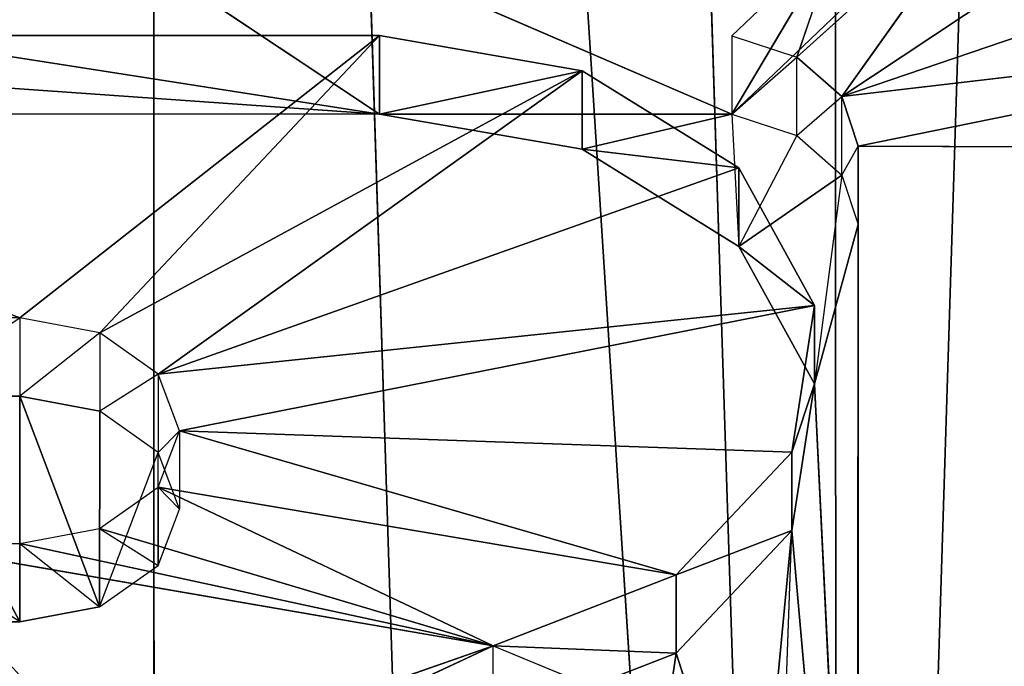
# Model space of a CAD drawing. Extents: x 257 to 312, y 0 to 136.
# Tile 226 of 256: x 283.245 to 284.133, y 82.974 to 83.557. Entities that reach past the tile are written whole.
import ezdxf

# ---------------------------------------------------------------- set-up
doc = ezdxf.new("R2010")
doc.units = 0
doc.header["$LTSCALE"] = 25.4
doc.layers.get('0').update_dxf_attribs({"color": 13, "linetype": 'CONTINUOUS'})

# ---------------------------------------------------------------- blocks, each defined once
blk = doc.blocks.new('MONO-I-KINKIET-PRZEW_D-778')
at = {"color": 18}
for p, q in [((28.80652, 77.74407, 1560.84058), (28.50311, 68.07175, 1551.16211)), ((28.80652, 77.74407, 1560.84058), (28.50311, 68.07175, 1551.16211)), ((29.11746, 68.08144, 1551.19812), (28.80652, 77.74407, 1560.84058)), ((28.80652, 77.74407, 1560.84058), (28.80973, 68.0741, 1551.1709)), ((29.11746, 68.08144, 1551.19812), (28.80652, 77.74407, 1560.84058)), ((29.42331, 68.09379, 1551.24353), (28.80652, 77.74407, 1560.84058)), ((29.42331, 68.09379, 1551.24353), (28.80652, 77.74407, 1560.84058)), ((28.80652, 77.74407, 1560.84058), (28.80973, 68.0741, 1551.1709)), ((29.42331, 68.09379, 1551.24353), (29.11453, 77.71708, 1560.83325)), ((29.42331, 68.09379, 1551.24353), (29.11453, 77.71708, 1560.83325)), ((29.42197, 77.6716, 1560.82092), (29.42331, 68.09379, 1551.24353)), ((29.42197, 77.6716, 1560.82092), (29.42331, 68.09379, 1551.24353)), ((28.78743, 74.42301, 1555.86658), (28.78768, 75.37219, 1556.81567)), ((28.78743, 74.42301, 1555.86658), (28.78768, 75.37219, 1556.81567)), ((28.78768, 75.37219, 1556.81567), (28.84697, 74.69903, 1556.14258)), ((28.82656, 74.56675, 1556.01025), (28.78768, 75.37219, 1556.81567)), ((28.82656, 74.56675, 1556.01025), (28.78768, 75.37219, 1556.81567)), ((28.78768, 75.37219, 1556.81567), (28.84697, 74.69903, 1556.14258)), ((28.78743, 74.35232, 1555.93726), (28.78768, 75.3015, 1556.88635)), ((28.78768, 75.3015, 1556.88635), (28.78743, 74.42301, 1555.86658)), ((28.78768, 75.3015, 1556.88635), (28.78743, 74.42301, 1555.86658)), ((28.78743, 74.35232, 1555.93726), (28.78768, 75.3015, 1556.88635)), ((28.86337, 75.15458, 1556.59814), (28.84697, 74.69903, 1556.14258)), ((28.87895, 75.03526, 1556.47876), (28.84697, 74.69903, 1556.14258)), ((28.87895, 75.03526, 1556.47876), (28.95143, 74.80971, 1556.25317)), ((28.87895, 75.03526, 1556.47876), (28.95143, 74.80971, 1556.25317)), ((29.43825, 74.95354, 1556.53845), (29.11635, 74.80311, 1556.38806)), ((29.43825, 74.95354, 1556.53845), (29.11635, 74.80311, 1556.38806)), ((28.97, 74.9342, 1556.37769), (28.95143, 74.80971, 1556.25317)), ((28.97, 74.9342, 1556.37769), (28.95143, 74.80971, 1556.25317)), ((29.45909, 74.9229, 1556.50781), (29.11635, 74.80311, 1556.38806)), ((29.45909, 74.9229, 1556.50781), (29.11635, 74.80311, 1556.38806)), ((29.11635, 74.8738, 1556.31726), (28.95143, 74.80971, 1556.25317)), ((29.11635, 74.8738, 1556.31726), (28.95143, 74.80971, 1556.25317)), ((29.11635, 74.8738, 1556.31726), (29.11635, 74.80311, 1556.38806)), ((29.11635, 74.80311, 1556.38806), (28.97, 74.86351, 1556.44836)), ((28.95143, 74.80971, 1556.25317), (28.84697, 74.69903, 1556.14258)), ((28.95143, 74.80971, 1556.25317), (28.84697, 74.69903, 1556.14258)), ((28.95143, 74.80971, 1556.25317), (28.95143, 74.73901, 1556.32397)), ((28.95143, 74.80971, 1556.25317), (28.95143, 74.73901, 1556.32397)), ((28.95143, 74.80971, 1556.25317), (29.11635, 74.80311, 1556.38806)), ((28.95143, 74.80971, 1556.25317), (29.11635, 74.80311, 1556.38806)), ((28.95143, 74.73901, 1556.32397), (29.11635, 74.80311, 1556.38806)), ((28.95143, 74.73901, 1556.32397), (29.11635, 74.80311, 1556.38806)), ((29.47132, 74.6972, 1556.2821), (29.11635, 74.80311, 1556.38806)), ((29.54333, 74.71084, 1556.29578), (29.11635, 74.80311, 1556.38806)), ((29.47132, 74.6972, 1556.2821), (29.11635, 74.80311, 1556.38806)), ((29.41861, 74.65994, 1556.24487), (29.11635, 74.80311, 1556.38806)), ((29.41861, 74.65994, 1556.24487), (29.11635, 74.80311, 1556.38806)), ((29.11635, 74.80311, 1556.38806), (29.65151, 74.71082, 1556.29578)), ((29.54333, 74.78153, 1556.2251), (29.47132, 74.76791, 1556.21143)), ((29.54327, 74.57789, 1556.02136), (29.54333, 74.78153, 1556.2251)), ((29.54327, 74.57789, 1556.02136), (29.54333, 74.78153, 1556.2251)), ((29.54333, 74.71084, 1556.29578), (29.54333, 74.78153, 1556.2251)), ((29.54333, 74.78153, 1556.2251), (29.65151, 74.71082, 1556.29578)), ((29.65146, 74.57787, 1556.02136), (29.54333, 74.78153, 1556.2251)), ((29.65151, 74.78152, 1556.22498), (29.54333, 74.78153, 1556.2251)), ((29.65146, 74.57787, 1556.02136), (29.54333, 74.78153, 1556.2251)), ((29.47132, 74.76791, 1556.21143), (29.41858, 74.62881, 1556.07227)), ((29.47132, 74.76791, 1556.21143), (29.41861, 74.73064, 1556.17419)), ((29.47132, 74.76791, 1556.21143), (29.47128, 74.59154, 1556.03503)), ((29.47132, 74.6972, 1556.2821), (29.47132, 74.76791, 1556.21143)), ((29.54333, 74.71084, 1556.29578), (29.47132, 74.76791, 1556.21143)), ((29.54327, 74.57789, 1556.02136), (29.47132, 74.76791, 1556.21143)), ((29.54327, 74.57789, 1556.02136), (29.47132, 74.76791, 1556.21143)), ((28.84697, 74.62833, 1556.21326), (28.95143, 74.73901, 1556.32397)), ((28.84697, 74.69903, 1556.14258), (28.95143, 74.73901, 1556.32397)), ((28.84697, 74.62833, 1556.21326), (28.95143, 74.73901, 1556.32397)), ((28.84697, 74.69903, 1556.14258), (28.95143, 74.73901, 1556.32397)), ((29.41861, 74.65994, 1556.24487), (28.95143, 74.73901, 1556.32397)), ((29.41861, 74.65994, 1556.24487), (28.95143, 74.73901, 1556.32397)), ((29.3993, 74.60904, 1556.19397), (28.95143, 74.73901, 1556.32397)), ((29.3993, 74.60904, 1556.19397), (28.95143, 74.73901, 1556.32397)), ((29.41861, 74.73064, 1556.17419), (29.3993, 74.67973, 1556.12329)), ((29.41861, 74.73064, 1556.17419), (29.41858, 74.62881, 1556.07227)), ((29.41861, 74.65994, 1556.24487), (29.41861, 74.73064, 1556.17419)), ((29.47132, 74.6972, 1556.2821), (29.41861, 74.73064, 1556.17419)), ((29.54333, 74.71084, 1556.29578), (29.47132, 74.6972, 1556.2821)), ((29.65151, 74.71082, 1556.29578), (29.54333, 74.71084, 1556.29578)), ((28.84697, 74.69903, 1556.14258), (28.82656, 74.56675, 1556.01025)), ((28.84697, 74.69903, 1556.14258), (28.82656, 74.56675, 1556.01025)), ((28.84697, 74.69903, 1556.14258), (28.84697, 74.62833, 1556.21326)), ((28.84697, 74.69903, 1556.14258), (28.84697, 74.62833, 1556.21326)), ((29.47132, 74.6972, 1556.2821), (29.41861, 74.65994, 1556.24487)), ((29.3993, 74.60904, 1556.19397), (29.3993, 74.67973, 1556.12329)), ((29.3993, 74.67973, 1556.12329), (29.41858, 74.62881, 1556.07227)), ((29.41861, 74.65994, 1556.24487), (29.3993, 74.67973, 1556.12329)), ((29.41861, 74.65994, 1556.24487), (29.3993, 74.60904, 1556.19397)), ((28.82656, 74.49606, 1556.08093), (28.84697, 74.62833, 1556.21326)), ((28.82656, 74.56675, 1556.01025), (28.84697, 74.62833, 1556.21326)), ((28.82656, 74.49606, 1556.08093), (28.84697, 74.62833, 1556.21326)), ((28.82656, 74.56675, 1556.01025), (28.84697, 74.62833, 1556.21326)), ((28.84697, 74.62833, 1556.21326), (29.3993, 74.60904, 1556.19397)), ((28.84697, 74.62833, 1556.21326), (29.3993, 74.60904, 1556.19397)), ((29.3993, 74.60904, 1556.19397), (29.41858, 74.62881, 1556.07227)), ((29.41858, 74.55812, 1556.14307), (29.41858, 74.62881, 1556.07227)), ((29.41858, 74.62881, 1556.07227), (29.47128, 74.59154, 1556.03503)), ((28.82656, 74.49606, 1556.08093), (29.3993, 74.60904, 1556.19397)), ((28.82656, 74.49606, 1556.08093), (29.3993, 74.60904, 1556.19397)), ((29.3993, 74.60904, 1556.19397), (29.41858, 74.55812, 1556.14307)), ((29.41858, 74.55812, 1556.14307), (29.47128, 74.59154, 1556.03503)), ((29.47128, 74.52084, 1556.10571), (29.47128, 74.59154, 1556.03503)), ((29.47128, 74.59154, 1556.03503), (29.54327, 74.57789, 1556.02136)), ((29.47128, 74.52084, 1556.10571), (29.54327, 74.57789, 1556.02136)), ((29.54327, 74.50719, 1556.09204), (29.54327, 74.57789, 1556.02136)), ((29.54327, 74.57789, 1556.02136), (29.65146, 74.57787, 1556.02136)), ((29.65146, 74.57787, 1556.02136), (29.54327, 74.50719, 1556.09204)), ((28.78743, 74.42301, 1555.86658), (28.82656, 74.56675, 1556.01025)), ((28.80197, 74.3784, 1555.8219), (28.82656, 74.56675, 1556.01025)), ((28.82656, 74.56675, 1556.01025), (28.89481, 74.44274, 1555.88623)), ((28.82656, 74.56675, 1556.01025), (28.89481, 74.44274, 1555.88623)), ((28.82656, 74.56675, 1556.01025), (28.82656, 74.49606, 1556.08093)), ((28.82656, 74.56675, 1556.01025), (28.82656, 74.49606, 1556.08093)), ((28.82656, 74.49606, 1556.08093), (29.41858, 74.55812, 1556.14307)), ((28.82656, 74.49606, 1556.08093), (29.41858, 74.55812, 1556.14307)), ((28.89481, 74.37205, 1555.95691), (29.41858, 74.55812, 1556.14307)), ((28.89481, 74.37205, 1555.95691), (29.41858, 74.55812, 1556.14307)), ((29.0363, 74.28432, 1555.86926), (29.41858, 74.55812, 1556.14307)), ((29.0363, 74.28432, 1555.86926), (29.41858, 74.55812, 1556.14307)), ((29.41858, 74.55812, 1556.14307), (29.47128, 74.52084, 1556.10571)), ((29.0363, 74.28432, 1555.86926), (29.47128, 74.52084, 1556.10571)), ((29.0363, 74.28432, 1555.86926), (29.47128, 74.52084, 1556.10571)), ((29.21908, 74.25268, 1555.83752), (29.47128, 74.52084, 1556.10571)), ((29.21908, 74.25268, 1555.83752), (29.47128, 74.52084, 1556.10571)), ((29.47128, 74.52084, 1556.10571), (29.54327, 74.50719, 1556.09204)), ((29.21908, 74.25268, 1555.83752), (29.54327, 74.50719, 1556.09204)), ((29.21908, 74.25268, 1555.83752), (29.54327, 74.50719, 1556.09204)), ((30.22737, 74.25255, 1555.8374), (29.54327, 74.50719, 1556.09204)), ((29.54327, 74.50719, 1556.09204), (29.65146, 74.50718, 1556.09204)), ((30.22737, 74.25255, 1555.8374), (29.54327, 74.50719, 1556.09204)), ((28.89481, 74.37205, 1555.95691), (28.82656, 74.49606, 1556.08093)), ((28.89481, 74.44274, 1555.88623), (28.82656, 74.49606, 1556.08093)), ((28.89481, 74.37205, 1555.95691), (28.82656, 74.49606, 1556.08093)), ((28.89481, 74.44274, 1555.88623), (28.82656, 74.49606, 1556.08093)), ((28.80197, 74.3784, 1555.8219), (28.89481, 74.44274, 1555.88623)), ((28.8427, 74.3428, 1555.78625), (28.89481, 74.44274, 1555.88623)), ((28.90136, 74.32342, 1555.76697), (28.89481, 74.44274, 1555.88623)), ((28.89481, 74.44274, 1555.88623), (29.0363, 74.35501, 1555.79846)), ((28.89481, 74.44274, 1555.88623), (29.0363, 74.35501, 1555.79846)), ((28.89481, 74.44274, 1555.88623), (28.89481, 74.37205, 1555.95691)), ((28.89481, 74.44274, 1555.88623), (28.89481, 74.37205, 1555.95691)), ((28.80197, 74.3784, 1555.8219), (28.78743, 74.42301, 1555.86658)), ((28.78743, 74.35232, 1555.93726), (28.78743, 74.42301, 1555.86658)), ((28.80197, 74.3784, 1555.8219), (28.78743, 74.35232, 1555.93726)), ((28.8427, 74.3428, 1555.78625), (28.80197, 74.3784, 1555.8219)), ((28.80197, 74.3784, 1555.8219), (28.80197, 74.3077, 1555.89258)), ((29.0363, 74.28432, 1555.86926), (28.89481, 74.37205, 1555.95691)), ((29.0363, 74.35501, 1555.79846), (28.89481, 74.37205, 1555.95691)), ((29.0363, 74.28432, 1555.86926), (28.89481, 74.37205, 1555.95691)), ((29.0363, 74.35501, 1555.79846), (28.89481, 74.37205, 1555.95691)), ((28.78743, 74.35232, 1555.93726), (28.21143, 74.35462, 1555.93958)), ((28.78743, 74.35232, 1555.93726), (28.21143, 74.35462, 1555.93958)), ((28.90136, 74.32342, 1555.76697), (29.0363, 74.35501, 1555.79846)), ((29.0363, 74.35501, 1555.79846), (29.21908, 74.32337, 1555.76685)), ((29.0363, 74.35501, 1555.79846), (29.0363, 74.28432, 1555.86926)), ((29.0363, 74.35501, 1555.79846), (29.0363, 74.28432, 1555.86926)), ((28.78743, 74.35232, 1555.93726), (28.24803, 74.24274, 1555.82764)), ((28.78743, 74.35232, 1555.93726), (28.24803, 74.24274, 1555.82764)), ((28.80197, 74.3077, 1555.89258), (28.78743, 74.35232, 1555.93726)), ((28.8427, 74.3428, 1555.78625), (28.80197, 74.3077, 1555.89258)), ((28.90136, 74.32342, 1555.76697), (28.8427, 74.3428, 1555.78625)), ((28.8427, 74.3428, 1555.78625), (28.8427, 74.2721, 1555.85706)), ((28.80448, 74.23125, 1555.6748), (28.90136, 74.32342, 1555.76697)), ((28.90136, 74.32342, 1555.76697), (28.80448, 74.16055, 1555.74548)), ((28.90136, 74.32342, 1555.76697), (28.80448, 74.16055, 1555.74548)), ((28.80448, 74.23125, 1555.6748), (28.90136, 74.32342, 1555.76697)), ((28.90136, 74.32342, 1555.76697), (28.8427, 74.2721, 1555.85706)), ((29.80604, 73.93314, 1555.37671), (28.90136, 74.32342, 1555.76697)), ((29.21908, 74.32337, 1555.76685), (28.90136, 74.32342, 1555.76697)), ((29.80604, 73.93314, 1555.37671), (28.90136, 74.32342, 1555.76697)), ((28.90136, 74.25272, 1555.83765), (28.90136, 74.32342, 1555.76697)), ((29.21908, 74.32337, 1555.76685), (29.0363, 74.28432, 1555.86926)), ((29.21908, 74.32337, 1555.76685), (29.0363, 74.28432, 1555.86926)), ((30.5771, 74.11126, 1555.55481), (29.21908, 74.32337, 1555.76685)), ((29.21908, 74.32337, 1555.76685), (30.22737, 74.32324, 1555.76672)), ((30.5771, 74.11126, 1555.55481), (29.21908, 74.32337, 1555.76685)), ((29.80604, 73.93314, 1555.37671), (29.21908, 74.32337, 1555.76685)), ((29.80604, 73.93314, 1555.37671), (29.21908, 74.32337, 1555.76685)), ((29.21908, 74.25268, 1555.83752), (29.21908, 74.32337, 1555.76685)), ((30.22737, 74.25255, 1555.8374), (29.21908, 74.32337, 1555.76685)), ((29.21908, 74.25268, 1555.83752), (29.21908, 74.32337, 1555.76685)), ((30.22737, 74.25255, 1555.8374), (29.21908, 74.32337, 1555.76685)), ((29.21908, 74.32337, 1555.76685), (30.22737, 74.32324, 1555.76672)), ((28.80197, 74.3077, 1555.89258), (28.24803, 74.24274, 1555.82764)), ((28.80197, 74.3077, 1555.89258), (28.24803, 74.24274, 1555.82764)), ((28.80197, 74.3077, 1555.89258), (28.35044, 74.15362, 1555.73853)), ((28.80197, 74.3077, 1555.89258), (28.35044, 74.15362, 1555.73853)), ((28.49782, 74.10539, 1555.69031), (28.80197, 74.3077, 1555.89258)), ((28.49782, 74.10539, 1555.69031), (28.80197, 74.3077, 1555.89258)), ((28.66018, 74.10787, 1555.69275), (28.80197, 74.3077, 1555.89258)), ((28.66018, 74.10787, 1555.69275), (28.80197, 74.3077, 1555.89258)), ((28.8427, 74.2721, 1555.85706), (28.80197, 74.3077, 1555.89258)), ((29.21908, 74.25268, 1555.83752), (29.0363, 74.28432, 1555.86926)), ((29.21908, 74.25268, 1555.83752), (29.0363, 74.28432, 1555.86926)), ((28.66018, 74.10787, 1555.69275), (28.8427, 74.2721, 1555.85706)), ((28.66018, 74.10787, 1555.69275), (28.8427, 74.2721, 1555.85706)), ((28.80448, 74.16055, 1555.74548), (28.8427, 74.2721, 1555.85706)), ((28.90136, 74.25272, 1555.83765), (28.8427, 74.2721, 1555.85706)), ((28.80448, 74.16055, 1555.74548), (28.90136, 74.25272, 1555.83765)), ((30.22737, 74.25255, 1555.8374), (29.21908, 74.25268, 1555.83752)), ((30.22737, 74.25255, 1555.8374), (29.21908, 74.25268, 1555.83752))]:
    blk.add_line(p, q, dxfattribs=at)
at = {"color": 7}
mesh = blk.add_polyface(dxfattribs=at)
corners = [(28.50865, 55.97203, 1518.49548), (32.38375, 120.17054, 1454.70764), (28.50865, 119.96519, 1454.50232)]
mesh.append_faces([[corners[k] for k in face] for face in [(0, 1, 2)]], dxfattribs={"color": 7})
mesh = blk.add_polyface(dxfattribs=at)
corners = [(32.38375, 56.17738, 1518.70081), (32.38375, 120.17054, 1454.70764), (28.50865, 55.97203, 1518.49548)]
mesh.append_faces([[corners[k] for k in face] for face in [(0, 1, 2)]], dxfattribs={"color": 7})
mesh = blk.add_polyface(dxfattribs=at)
corners = [(32.51269, 119.11176, 1453.6488), (28.50865, 54.91138, 1517.43481), (28.50865, 118.90454, 1453.44165)]
mesh.append_faces([[corners[k] for k in face] for face in [(0, 1, 2)]], dxfattribs={"color": 7})
mesh = blk.add_polyface(dxfattribs=at)
corners = [(32.51269, 55.1186, 1517.64197), (28.50865, 54.91138, 1517.43481), (32.51269, 119.11176, 1453.6488)]
mesh.append_faces([[corners[k] for k in face] for face in [(0, 1, 2)]], dxfattribs={"color": 7})
mesh = blk.add_polyface(dxfattribs=at)
corners = [(28.49828, 77.75262, 1560.84302), (28.50311, 68.07175, 1551.16211), (28.80652, 77.74407, 1560.84058)]
mesh.append_faces([[corners[k] for k in face] for face in [(0, 1, 2)]], dxfattribs={"color": 7})
mesh = blk.add_polyface(dxfattribs=at)
corners = [(28.80973, 68.0741, 1551.1709), (28.80652, 77.74407, 1560.84058), (28.50311, 68.07175, 1551.16211)]
mesh.append_faces([[corners[k] for k in face] for face in [(0, 1, 2)]], dxfattribs={"color": 7})
mesh = blk.add_polyface(dxfattribs=at)
corners = [(29.11746, 68.08144, 1551.19812), (28.80652, 77.74407, 1560.84058), (28.80973, 68.0741, 1551.1709)]
mesh.append_faces([[corners[k] for k in face] for face in [(0, 1, 2)]], dxfattribs={"color": 7})
mesh = blk.add_polyface(dxfattribs=at)
corners = [(28.80652, 77.74407, 1560.84058), (29.11746, 68.08144, 1551.19812), (29.42331, 68.09379, 1551.24353)]
mesh.append_faces([[corners[k] for k in face] for face in [(0, 1, 2)]], dxfattribs={"color": 7})
mesh = blk.add_polyface(dxfattribs=at)
corners = [(29.42331, 68.09379, 1551.24353), (29.11453, 77.71708, 1560.83325), (28.80652, 77.74407, 1560.84058)]
mesh.append_faces([[corners[k] for k in face] for face in [(0, 1, 2)]], dxfattribs={"color": 7})
mesh = blk.add_polyface(dxfattribs=at)
corners = [(29.42331, 68.09379, 1551.24353), (29.42197, 77.6716, 1560.82092), (29.11453, 77.71708, 1560.83325)]
mesh.append_faces([[corners[k] for k in face] for face in [(0, 1, 2)]], dxfattribs={"color": 7})
mesh = blk.add_polyface(dxfattribs=at)
corners = [(29.73313, 77.60647, 1560.80298), (29.42197, 77.6716, 1560.82092), (29.42331, 68.09379, 1551.24353)]
mesh.append_faces([[corners[k] for k in face] for face in [(0, 1, 2)]], dxfattribs={"color": 7})
mesh = blk.add_polyface(dxfattribs=at)
corners = [(29.73313, 77.60647, 1560.80298), (29.42331, 68.09379, 1551.24353), (29.7261, 68.11112, 1551.30688)]
mesh.append_faces([[corners[k] for k in face] for face in [(0, 1, 2)]], dxfattribs={"color": 7})
mesh = blk.add_polyface(dxfattribs=at)
corners = [(28.82656, 74.56675, 1556.01025), (28.78743, 74.42301, 1555.86658), (28.78768, 75.37219, 1556.81567)]
mesh.append_faces([[corners[k] for k in face] for face in [(0, 1, 2)]], dxfattribs={"color": 7})
mesh = blk.add_polyface(dxfattribs=at)
corners = [(28.78768, 75.37219, 1556.81567), (28.78743, 74.42301, 1555.86658), (28.78768, 75.3015, 1556.88635)]
mesh.append_faces([[corners[k] for k in face] for face in [(0, 1, 2)]], dxfattribs={"color": 7})
mesh = blk.add_polyface(dxfattribs=at)
corners = [(28.78768, 75.37219, 1556.81567), (28.84697, 74.69903, 1556.14258), (28.82656, 74.56675, 1556.01025)]
mesh.append_faces([[corners[k] for k in face] for face in [(0, 1, 2)]], dxfattribs={"color": 7})
mesh = blk.add_polyface(dxfattribs=at)
corners = [(28.86337, 75.15458, 1556.59814), (28.84697, 74.69903, 1556.14258), (28.78768, 75.37219, 1556.81567)]
mesh.append_faces([[corners[k] for k in face] for face in [(0, 1, 2)]], dxfattribs={"color": 7})
mesh = blk.add_polyface(dxfattribs=at)
corners = [(28.78768, 75.3015, 1556.88635), (28.21143, 74.35462, 1555.93958), (28.21168, 75.30157, 1556.88647)]
mesh.append_faces([[corners[k] for k in face] for face in [(0, 1, 2)]], dxfattribs={"color": 7})
mesh = blk.add_polyface(dxfattribs=at)
corners = [(28.78768, 75.3015, 1556.88635), (28.78743, 74.35232, 1555.93726), (28.21143, 74.35462, 1555.93958)]
mesh.append_faces([[corners[k] for k in face] for face in [(0, 1, 2)]], dxfattribs={"color": 7})
mesh = blk.add_polyface(dxfattribs=at)
corners = [(28.78768, 75.3015, 1556.88635), (28.78743, 74.42301, 1555.86658), (28.78743, 74.35232, 1555.93726)]
mesh.append_faces([[corners[k] for k in face] for face in [(0, 1, 2)]], dxfattribs={"color": 7})
mesh = blk.add_polyface(dxfattribs=at)
corners = [(28.95143, 74.80971, 1556.25317), (28.84697, 74.69903, 1556.14258), (28.87895, 75.03526, 1556.47876)]
mesh.append_faces([[corners[k] for k in face] for face in [(0, 1, 2)]], dxfattribs={"color": 7})
mesh = blk.add_polyface(dxfattribs=at)
corners = [(28.87895, 75.03526, 1556.47876), (28.97, 74.9342, 1556.37769), (28.95143, 74.80971, 1556.25317)]
mesh.append_faces([[corners[k] for k in face] for face in [(0, 1, 2)]], dxfattribs={"color": 7})
mesh = blk.add_polyface(dxfattribs=at)
corners = [(29.43825, 74.95354, 1556.53845), (29.11635, 74.80311, 1556.38806), (28.97, 74.86351, 1556.44836)]
mesh.append_faces([[corners[k] for k in face] for face in [(0, 1, 2)]], dxfattribs={"color": 7})
mesh = blk.add_polyface(dxfattribs=at)
corners = [(29.43825, 74.95354, 1556.53845), (29.45909, 74.9229, 1556.50781), (29.11635, 74.80311, 1556.38806)]
mesh.append_faces([[corners[k] for k in face] for face in [(0, 1, 2)]], dxfattribs={"color": 7})
mesh = blk.add_polyface(dxfattribs=at)
corners = [(28.97, 74.9342, 1556.37769), (29.11635, 74.8738, 1556.31726), (28.95143, 74.80971, 1556.25317)]
mesh.append_faces([[corners[k] for k in face] for face in [(0, 1, 2)]], dxfattribs={"color": 7})
mesh = blk.add_polyface(dxfattribs=at)
corners = [(29.65151, 74.71082, 1556.29578), (29.11635, 74.80311, 1556.38806), (29.45909, 74.9229, 1556.50781)]
mesh.append_faces([[corners[k] for k in face] for face in [(0, 1, 2)]], dxfattribs={"color": 7})
mesh = blk.add_polyface(dxfattribs=at)
corners = [(29.11635, 74.80311, 1556.38806), (28.95143, 74.80971, 1556.25317), (29.11635, 74.8738, 1556.31726)]
mesh.append_faces([[corners[k] for k in face] for face in [(0, 1, 2)]], dxfattribs={"color": 7})
mesh = blk.add_polyface(dxfattribs=at)
corners = [(28.95143, 74.80971, 1556.25317), (28.95143, 74.73901, 1556.32397), (28.84697, 74.69903, 1556.14258)]
mesh.append_faces([[corners[k] for k in face] for face in [(0, 1, 2)]], dxfattribs={"color": 7})
mesh = blk.add_polyface(dxfattribs=at)
corners = [(29.11635, 74.80311, 1556.38806), (28.95143, 74.73901, 1556.32397), (28.95143, 74.80971, 1556.25317)]
mesh.append_faces([[corners[k] for k in face] for face in [(0, 1, 2)]], dxfattribs={"color": 7})
mesh = blk.add_polyface(dxfattribs=at)
corners = [(29.11635, 74.80311, 1556.38806), (29.41861, 74.65994, 1556.24487), (28.95143, 74.73901, 1556.32397)]
mesh.append_faces([[corners[k] for k in face] for face in [(0, 1, 2)]], dxfattribs={"color": 7})
mesh = blk.add_polyface(dxfattribs=at)
corners = [(29.11635, 74.80311, 1556.38806), (29.54333, 74.71084, 1556.29578), (29.47132, 74.6972, 1556.2821)]
mesh.append_faces([[corners[k] for k in face] for face in [(0, 1, 2)]], dxfattribs={"color": 7})
mesh = blk.add_polyface(dxfattribs=at)
corners = [(29.47132, 74.6972, 1556.2821), (29.41861, 74.65994, 1556.24487), (29.11635, 74.80311, 1556.38806)]
mesh.append_faces([[corners[k] for k in face] for face in [(0, 1, 2)]], dxfattribs={"color": 7})
mesh = blk.add_polyface(dxfattribs=at)
corners = [(29.54333, 74.78153, 1556.2251), (29.54327, 74.57789, 1556.02136), (29.47132, 74.76791, 1556.21143)]
mesh.append_faces([[corners[k] for k in face] for face in [(0, 1, 2)]], dxfattribs={"color": 7})
mesh = blk.add_polyface(dxfattribs=at)
corners = [(29.54333, 74.78153, 1556.2251), (29.65146, 74.57787, 1556.02136), (29.54327, 74.57789, 1556.02136)]
mesh.append_faces([[corners[k] for k in face] for face in [(0, 1, 2)]], dxfattribs={"color": 7})
mesh = blk.add_polyface(dxfattribs=at)
corners = [(29.65151, 74.78152, 1556.22498), (29.65146, 74.57787, 1556.02136), (29.54333, 74.78153, 1556.2251)]
mesh.append_faces([[corners[k] for k in face] for face in [(0, 1, 2)]], dxfattribs={"color": 7})
mesh = blk.add_polyface(dxfattribs=at)
corners = [(29.47132, 74.76791, 1556.21143), (29.54327, 74.57789, 1556.02136), (29.47128, 74.59154, 1556.03503)]
mesh.append_faces([[corners[k] for k in face] for face in [(0, 1, 2)]], dxfattribs={"color": 7})
mesh = blk.add_polyface(dxfattribs=at)
corners = [(28.95143, 74.73901, 1556.32397), (29.3993, 74.60904, 1556.19397), (28.84697, 74.62833, 1556.21326)]
mesh.append_faces([[corners[k] for k in face] for face in [(0, 1, 2)]], dxfattribs={"color": 7})
mesh = blk.add_polyface(dxfattribs=at)
corners = [(28.95143, 74.73901, 1556.32397), (28.84697, 74.62833, 1556.21326), (28.84697, 74.69903, 1556.14258)]
mesh.append_faces([[corners[k] for k in face] for face in [(0, 1, 2)]], dxfattribs={"color": 7})
mesh = blk.add_polyface(dxfattribs=at)
corners = [(28.95143, 74.73901, 1556.32397), (29.41861, 74.65994, 1556.24487), (29.3993, 74.60904, 1556.19397)]
mesh.append_faces([[corners[k] for k in face] for face in [(0, 1, 2)]], dxfattribs={"color": 7})
mesh = blk.add_polyface(dxfattribs=at)
corners = [(28.84697, 74.69903, 1556.14258), (28.84697, 74.62833, 1556.21326), (28.82656, 74.56675, 1556.01025)]
mesh.append_faces([[corners[k] for k in face] for face in [(0, 1, 2)]], dxfattribs={"color": 7})
mesh = blk.add_polyface(dxfattribs=at)
corners = [(28.84697, 74.62833, 1556.21326), (29.3993, 74.60904, 1556.19397), (28.82656, 74.49606, 1556.08093)]
mesh.append_faces([[corners[k] for k in face] for face in [(0, 1, 2)]], dxfattribs={"color": 7})
mesh = blk.add_polyface(dxfattribs=at)
corners = [(28.84697, 74.62833, 1556.21326), (28.82656, 74.49606, 1556.08093), (28.82656, 74.56675, 1556.01025)]
mesh.append_faces([[corners[k] for k in face] for face in [(0, 1, 2)]], dxfattribs={"color": 7})
mesh = blk.add_polyface(dxfattribs=at)
corners = [(29.41858, 74.55812, 1556.14307), (28.82656, 74.49606, 1556.08093), (29.3993, 74.60904, 1556.19397)]
mesh.append_faces([[corners[k] for k in face] for face in [(0, 1, 2)]], dxfattribs={"color": 7})
mesh = blk.add_polyface(dxfattribs=at)
corners = [(28.82656, 74.56675, 1556.01025), (28.89481, 74.44274, 1555.88623), (28.80197, 74.3784, 1555.8219)]
mesh.append_faces([[corners[k] for k in face] for face in [(0, 1, 2)]], dxfattribs={"color": 7})
mesh = blk.add_polyface(dxfattribs=at)
corners = [(28.82656, 74.56675, 1556.01025), (28.82656, 74.49606, 1556.08093), (28.89481, 74.44274, 1555.88623)]
mesh.append_faces([[corners[k] for k in face] for face in [(0, 1, 2)]], dxfattribs={"color": 7})
mesh = blk.add_polyface(dxfattribs=at)
corners = [(29.41858, 74.55812, 1556.14307), (28.89481, 74.37205, 1555.95691), (28.82656, 74.49606, 1556.08093)]
mesh.append_faces([[corners[k] for k in face] for face in [(0, 1, 2)]], dxfattribs={"color": 7})
mesh = blk.add_polyface(dxfattribs=at)
corners = [(29.41858, 74.55812, 1556.14307), (29.0363, 74.28432, 1555.86926), (28.89481, 74.37205, 1555.95691)]
mesh.append_faces([[corners[k] for k in face] for face in [(0, 1, 2)]], dxfattribs={"color": 7})
mesh = blk.add_polyface(dxfattribs=at)
corners = [(29.41858, 74.55812, 1556.14307), (29.47128, 74.52084, 1556.10571), (29.0363, 74.28432, 1555.86926)]
mesh.append_faces([[corners[k] for k in face] for face in [(0, 1, 2)]], dxfattribs={"color": 7})
mesh = blk.add_polyface(dxfattribs=at)
corners = [(29.47128, 74.52084, 1556.10571), (29.21908, 74.25268, 1555.83752), (29.0363, 74.28432, 1555.86926)]
mesh.append_faces([[corners[k] for k in face] for face in [(0, 1, 2)]], dxfattribs={"color": 7})
mesh = blk.add_polyface(dxfattribs=at)
corners = [(29.47128, 74.52084, 1556.10571), (29.54327, 74.50719, 1556.09204), (29.21908, 74.25268, 1555.83752)]
mesh.append_faces([[corners[k] for k in face] for face in [(0, 1, 2)]], dxfattribs={"color": 7})
mesh = blk.add_polyface(dxfattribs=at)
corners = [(30.22737, 74.25255, 1555.8374), (29.21908, 74.25268, 1555.83752), (29.54327, 74.50719, 1556.09204)]
mesh.append_faces([[corners[k] for k in face] for face in [(0, 1, 2)]], dxfattribs={"color": 7})
mesh = blk.add_polyface(dxfattribs=at)
corners = [(29.65146, 74.50718, 1556.09204), (30.22737, 74.25255, 1555.8374), (29.54327, 74.50719, 1556.09204)]
mesh.append_faces([[corners[k] for k in face] for face in [(0, 1, 2)]], dxfattribs={"color": 7})
mesh = blk.add_polyface(dxfattribs=at)
corners = [(28.82656, 74.49606, 1556.08093), (28.89481, 74.37205, 1555.95691), (28.89481, 74.44274, 1555.88623)]
mesh.append_faces([[corners[k] for k in face] for face in [(0, 1, 2)]], dxfattribs={"color": 7})
mesh = blk.add_polyface(dxfattribs=at)
corners = [(29.0363, 74.35501, 1555.79846), (28.90136, 74.32342, 1555.76697), (28.89481, 74.44274, 1555.88623)]
mesh.append_faces([[corners[k] for k in face] for face in [(0, 1, 2)]], dxfattribs={"color": 7})
mesh = blk.add_polyface(dxfattribs=at)
corners = [(28.89481, 74.44274, 1555.88623), (28.89481, 74.37205, 1555.95691), (29.0363, 74.35501, 1555.79846)]
mesh.append_faces([[corners[k] for k in face] for face in [(0, 1, 2)]], dxfattribs={"color": 7})
mesh = blk.add_polyface(dxfattribs=at)
corners = [(28.89481, 74.37205, 1555.95691), (29.0363, 74.28432, 1555.86926), (29.0363, 74.35501, 1555.79846)]
mesh.append_faces([[corners[k] for k in face] for face in [(0, 1, 2)]], dxfattribs={"color": 7})
mesh = blk.add_polyface(dxfattribs=at)
corners = [(28.21143, 74.35462, 1555.93958), (28.78743, 74.35232, 1555.93726), (28.24803, 74.24274, 1555.82764)]
mesh.append_faces([[corners[k] for k in face] for face in [(0, 1, 2)]], dxfattribs={"color": 7})
mesh = blk.add_polyface(dxfattribs=at)
corners = [(29.0363, 74.28432, 1555.86926), (29.21908, 74.32337, 1555.76685), (29.0363, 74.35501, 1555.79846)]
mesh.append_faces([[corners[k] for k in face] for face in [(0, 1, 2)]], dxfattribs={"color": 7})
mesh = blk.add_polyface(dxfattribs=at)
corners = [(28.78743, 74.35232, 1555.93726), (28.80197, 74.3077, 1555.89258), (28.24803, 74.24274, 1555.82764)]
mesh.append_faces([[corners[k] for k in face] for face in [(0, 1, 2)]], dxfattribs={"color": 7})
mesh = blk.add_polyface(dxfattribs=at)
corners = [(28.90383, 73.84406, 1555.2876), (27.95295, 73.8511, 1555.29456), (28.13935, 74.32352, 1555.76697)]
mesh.append_faces([[corners[k] for k in face] for face in [(0, 1, 2)]], dxfattribs={"color": 7})
mesh = blk.add_polyface(dxfattribs=at)
corners = [(28.13935, 74.32352, 1555.76697), (28.35044, 74.22431, 1555.66785), (28.90383, 73.84406, 1555.2876)]
mesh.append_faces([[corners[k] for k in face] for face in [(0, 1, 2)]], dxfattribs={"color": 7})
mesh = blk.add_polyface(dxfattribs=at)
corners = [(29.80604, 73.93314, 1555.37671), (28.80448, 74.23125, 1555.6748), (28.90136, 74.32342, 1555.76697)]
mesh.append_faces([[corners[k] for k in face] for face in [(0, 1, 2)]], dxfattribs={"color": 7})
mesh = blk.add_polyface(dxfattribs=at)
corners = [(28.90136, 74.32342, 1555.76697), (28.80448, 74.16055, 1555.74548), (28.90136, 74.25272, 1555.83765)]
mesh.append_faces([[corners[k] for k in face] for face in [(0, 1, 2)]], dxfattribs={"color": 7})
mesh = blk.add_polyface(dxfattribs=at)
corners = [(28.90136, 74.32342, 1555.76697), (28.80448, 74.23125, 1555.6748), (28.80448, 74.16055, 1555.74548)]
mesh.append_faces([[corners[k] for k in face] for face in [(0, 1, 2)]], dxfattribs={"color": 7})
mesh = blk.add_polyface(dxfattribs=at)
corners = [(29.80604, 73.93314, 1555.37671), (28.90136, 74.32342, 1555.76697), (29.21908, 74.32337, 1555.76685)]
mesh.append_faces([[corners[k] for k in face] for face in [(0, 1, 2)]], dxfattribs={"color": 7})
mesh = blk.add_polyface(dxfattribs=at)
corners = [(29.21908, 74.32337, 1555.76685), (29.0363, 74.28432, 1555.86926), (29.21908, 74.25268, 1555.83752)]
mesh.append_faces([[corners[k] for k in face] for face in [(0, 1, 2)]], dxfattribs={"color": 7})
mesh = blk.add_polyface(dxfattribs=at)
corners = [(30.5771, 74.11126, 1555.55481), (29.21908, 74.32337, 1555.76685), (30.22737, 74.32324, 1555.76672)]
mesh.append_faces([[corners[k] for k in face] for face in [(0, 1, 2)]], dxfattribs={"color": 7})
mesh = blk.add_polyface(dxfattribs=at)
corners = [(30.5771, 74.11126, 1555.55481), (29.80604, 73.93314, 1555.37671), (29.21908, 74.32337, 1555.76685)]
mesh.append_faces([[corners[k] for k in face] for face in [(0, 1, 2)]], dxfattribs={"color": 7})
mesh = blk.add_polyface(dxfattribs=at)
corners = [(30.22737, 74.25255, 1555.8374), (29.21908, 74.32337, 1555.76685), (29.21908, 74.25268, 1555.83752)]
mesh.append_faces([[corners[k] for k in face] for face in [(0, 1, 2)]], dxfattribs={"color": 7})
mesh = blk.add_polyface(dxfattribs=at)
corners = [(30.22737, 74.32324, 1555.76672), (29.21908, 74.32337, 1555.76685), (30.22737, 74.25255, 1555.8374)]
mesh.append_faces([[corners[k] for k in face] for face in [(0, 1, 2)]], dxfattribs={"color": 7})
mesh = blk.add_polyface(dxfattribs=at)
corners = [(28.80197, 74.3077, 1555.89258), (28.35044, 74.15362, 1555.73853), (28.24803, 74.24274, 1555.82764)]
mesh.append_faces([[corners[k] for k in face] for face in [(0, 1, 2)]], dxfattribs={"color": 7})
mesh = blk.add_polyface(dxfattribs=at)
corners = [(28.80197, 74.3077, 1555.89258), (28.49782, 74.10539, 1555.69031), (28.35044, 74.15362, 1555.73853)]
mesh.append_faces([[corners[k] for k in face] for face in [(0, 1, 2)]], dxfattribs={"color": 7})
mesh = blk.add_polyface(dxfattribs=at)
corners = [(28.80197, 74.3077, 1555.89258), (28.66018, 74.10787, 1555.69275), (28.49782, 74.10539, 1555.69031)]
mesh.append_faces([[corners[k] for k in face] for face in [(0, 1, 2)]], dxfattribs={"color": 7})
mesh = blk.add_polyface(dxfattribs=at)
corners = [(28.8427, 74.2721, 1555.85706), (28.66018, 74.10787, 1555.69275), (28.80197, 74.3077, 1555.89258)]
mesh.append_faces([[corners[k] for k in face] for face in [(0, 1, 2)]], dxfattribs={"color": 7})
mesh = blk.add_polyface(dxfattribs=at)
corners = [(28.8427, 74.2721, 1555.85706), (28.80448, 74.16055, 1555.74548), (28.66018, 74.10787, 1555.69275)]
mesh.append_faces([[corners[k] for k in face] for face in [(0, 1, 2)]], dxfattribs={"color": 7})

msp = doc.modelspace()

# ---------------------------------------------------------------- block references
at = {"color": 0, "rotation": 179.9999999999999}
msp.add_blockref('MONO-I-KINKIET-PRZEW_D-778', (312.78846, 157.79541, -17.36693), dxfattribs=at)

doc.saveas('drawing.dxf')
